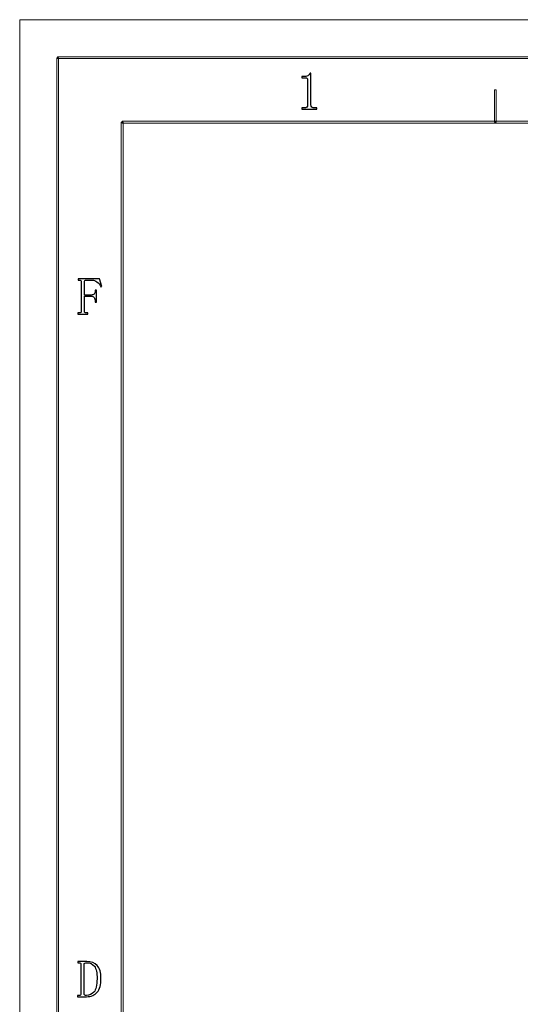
# Model space of a CAD drawing. Header units: millimetres. Extents: x -420 to 420, y -297 to 297.
# Tile 51 of 141: x -420 to -289, y 38 to 297. Entities that reach past the tile are written whole.
import ezdxf

# ---------------------------------------------------------------- set-up
doc = ezdxf.new("R2010")
doc.units = ezdxf.units.MM
doc.header["$MEASUREMENT"] = 0
doc.layers.add('layer 1', color=7, linetype='Continuous')

msp = doc.modelspace()

# ---------------------------------------------------------------- linework, layer by layer
at = {"layer": 'layer 1', "color": 7, "lineweight": 9}
for points in [[(-420.4338, 296.9891), (-420.4338, 296.9891), (-420.4338, 296.9891), (-420.4338, 296.9891)], [(-420.4338, -297.3481), (-420.4338, -297.3481), (-420.4338, 296.9891), (-420.4338, 296.9891)], [(-420.4338, -297.3481), (-420.4338, -297.3481), (-420.4338, 296.9891), (-420.4338, 296.9891)], [(-420.4338, -297.3481), (-420.4338, -297.3481), (-420.4338, 296.9891), (-420.4338, 296.9891)], [(-420.4338, -297.3481), (-420.4338, -297.3481), (-420.4338, 296.9891), (-420.4338, 296.9891)], [(-420.4338, -297.3481), (-420.4338, -297.3481), (-420.4338, 296.9891), (-420.4338, 296.9891)], [(-420.4338, -297.3481), (-420.4338, -297.3481), (-420.4338, 296.9891), (-420.4338, 296.9891)], [(-420.4338, -297.3481), (-420.4338, -297.3481), (-420.4338, 296.9891), (-420.4338, 296.9891)], [(-420.4338, -297.3481), (-420.4338, -297.3481), (-420.4338, 296.9891), (-420.4338, 296.9891)], [(-420.4338, -297.3481), (-420.4338, -297.3481), (-420.4338, 296.9891), (-420.4338, 296.9891)], [(-420.4338, -297.3481), (-420.4338, -297.3481), (-420.4338, 296.9891), (-420.4338, 296.9891)], [(-420.4338, -297.3481), (-420.4338, -297.3481), (-420.4338, 296.9891), (-420.4338, 296.9891)], [(-420.4338, -297.3481), (-420.4338, -297.3481), (-420.4338, 296.9891), (-420.4338, 296.9891)], [(-420.4338, -297.3481), (-420.4338, -297.3481), (-420.4338, 296.9891), (-420.4338, 296.9891)], [(-420.4338, -297.3481), (-420.4338, -297.3481), (-420.4338, 296.9891), (-420.4338, 296.9891)], [(-420.4338, -297.3481), (-420.4338, -297.3481), (-420.4338, 296.9891), (-420.4338, 296.9891)], [(-420.4338, -297.3481), (-420.4338, -297.3481), (-420.4338, 296.9891), (-420.4338, 296.9891)], [(-420.4338, -297.3481), (-420.4338, -297.3481), (-420.4338, 296.9891), (-420.4338, 296.9891)], [(-420.4338, -297.3481), (-420.4338, -297.3481), (-420.4338, 296.9891), (-420.4338, 296.9891)], [(-420.4338, -297.3481), (-420.4338, -297.3481), (-420.4338, 296.9891), (-420.4338, 296.9891)], [(-420.4338, -297.3481), (-420.4338, -297.3481), (-420.4338, 296.9891), (-420.4338, 296.9891)], [(-420.4338, -297.3481), (-420.4338, -297.3481), (-420.4338, 296.9891), (-420.4338, 296.9891)], [(-420.4338, 296.9891), (-420.4338, 296.9891), (-420.4338, 296.9891), (-420.4338, 296.9891)], [(-420.4338, 296.9891), (-420.4338, 296.9891), (420.1294, 296.9891), (420.1294, 296.9891)], [(-420.4338, 296.9891), (-420.4338, 296.9891), (420.1294, 296.9891), (420.1294, 296.9891)], [(-420.4338, 296.9891), (-420.4338, 296.9891), (420.1294, 296.9891), (420.1294, 296.9891)], [(-420.4338, 296.9891), (-420.4338, 296.9891), (420.1294, 296.9891), (420.1294, 296.9891)], [(-420.4338, 296.9891), (-420.4338, 296.9891), (420.1294, 296.9891), (420.1294, 296.9891)], [(-420.4338, 296.9891), (-420.4338, 296.9891), (420.1294, 296.9891), (420.1294, 296.9891)], [(-420.4338, 296.9891), (-420.4338, 296.9891), (420.1294, 296.9891), (420.1294, 296.9891)], [(-420.4338, 296.9891), (-420.4338, 296.9891), (420.1294, 296.9891), (420.1294, 296.9891)], [(-420.4338, 296.9891), (-420.4338, 296.9891), (420.1294, 296.9891), (420.1294, 296.9891)], [(-420.4338, 296.9891), (-420.4338, 296.9891), (420.1294, 296.9891), (420.1294, 296.9891)], [(-420.4338, 296.9891), (-420.4338, 296.9891), (420.1294, 296.9891), (420.1294, 296.9891)], [(-420.4338, 296.9891), (-420.4338, 296.9891), (420.1294, 296.9891), (420.1294, 296.9891)], [(-420.4338, 296.9891), (-420.4338, 296.9891), (420.1294, 296.9891), (420.1294, 296.9891)], [(-420.4338, 296.9891), (-420.4338, 296.9891), (420.1294, 296.9891), (420.1294, 296.9891)], [(-420.4338, 296.9891), (-420.4338, 296.9891), (420.1294, 296.9891), (420.1294, 296.9891)], [(-420.4338, 296.9891), (-420.4338, 296.9891), (420.1294, 296.9891), (420.1294, 296.9891)], [(-420.4338, 296.9891), (-420.4338, 296.9891), (420.1294, 296.9891), (420.1294, 296.9891)], [(-420.4338, 296.9891), (-420.4338, 296.9891), (420.1294, 296.9891), (420.1294, 296.9891)], [(-420.4338, 296.9891), (-420.4338, 296.9891), (420.1294, 296.9891), (420.1294, 296.9891)], [(-420.4338, 296.9891), (-420.4338, 296.9891), (420.1294, 296.9891), (420.1294, 296.9891)], [(-420.4338, 296.9891), (-420.4338, 296.9891), (420.1294, 296.9891), (420.1294, 296.9891)]]:
    msp.add_open_spline(points, degree=3, dxfattribs=at)
for points in [[(-410.189, -287.3425), (-410.189, -287.3425), (-410.6888, -287.3425), (-410.6888, -287.3425), (-410.6888, -287.3425), (-410.6888, -287.3425), (-410.6888, 286.9833), (-410.6888, 286.9833), (-410.6888, 286.9833), (-410.6888, 286.9833), (-410.189, 286.9833), (-410.189, 286.9833), (-410.189, 286.9833), (-410.189, 286.9833), (-410.189, -287.3425), (-410.189, -287.3425)], [(-410.439, 286.7332), (-410.439, 286.7332), (-410.439, 287.2336), (-410.439, 287.2336), (-410.439, 287.2336), (-410.439, 287.2336), (410.1346, 287.2336), (410.1346, 287.2336), (410.1346, 287.2336), (410.1346, 287.2336), (410.1346, 286.7332), (410.1346, 286.7332), (410.1346, 286.7332), (410.1346, 286.7332), (-410.439, 286.7332), (-410.439, 286.7332)], [(-294.8739, 269.9737), (-294.8739, 269.9737), (-295.3738, 269.9737), (-295.3738, 269.9737), (-295.3738, 269.9737), (-295.3738, 269.9737), (-295.3738, 278.4785), (-295.3738, 278.4785), (-295.3738, 278.4785), (-295.3738, 278.4785), (-294.8739, 278.4785), (-294.8739, 278.4785), (-294.8739, 278.4785), (-294.8739, 278.4785), (-294.8739, 269.9737), (-294.8739, 269.9737)], [(-393.1978, -270.3329), (-393.1978, -270.3329), (-393.6977, -270.3329), (-393.6977, -270.3329), (-393.6977, -270.3329), (-393.6977, -270.3329), (-393.6977, 269.9737), (-393.6977, 269.9737), (-393.6977, 269.9737), (-393.6977, 269.9737), (-393.1978, 269.9737), (-393.1978, 269.9737), (-393.1978, 269.9737), (-393.1978, 269.9737), (-393.1978, -270.3329), (-393.1978, -270.3329)], [(-393.4478, 269.7236), (-393.4478, 269.7236), (-393.4478, 270.2239), (-393.4478, 270.2239), (-393.4478, 270.2239), (-393.4478, 270.2239), (393.1434, 270.2239), (393.1434, 270.2239), (393.1434, 270.2239), (393.1434, 270.2239), (393.1434, 269.7236), (393.1434, 269.7236), (393.1434, 269.7236), (393.1434, 269.7236), (-393.4478, 269.7236), (-393.4478, 269.7236)]]:
    msp.add_open_spline(points, degree=3, knots=[0, 0, 0, 0, 0.2, 0.2, 0.2, 0.2, 0.4, 0.4, 0.4, 0.4, 0.6, 0.6, 0.6, 0.6, 1, 1, 1, 1], dxfattribs=at)
at = {"layer": 'layer 1', "color": 7}
for points, knots in [([(-343.7147, 282.8654), (-343.7147, 282.8654), (-343.7147, 274.6155), (-343.7147, 274.6155), (-343.7147, 274.6155), (-343.7147, 274.326), (-343.6244, 274.1084), (-343.444, 273.9625), (-343.444, 273.9625), (-343.2634, 273.8188), (-343.0112, 273.7471), (-342.6852, 273.7471), (-342.6852, 273.7471), (-342.6852, 273.7471), (-342.1438, 273.7471), (-342.1438, 273.7471), (-342.1438, 273.7471), (-342.1438, 273.7471), (-342.1438, 273.4205), (-342.1438, 273.4205), (-342.1438, 273.4205), (-342.1438, 273.4205), (-346.1022, 273.4205), (-346.1022, 273.4205), (-346.1022, 273.4205), (-346.1022, 273.4205), (-346.1022, 273.7471), (-346.1022, 273.7471), (-346.1022, 273.7471), (-346.1022, 273.7471), (-345.614, 273.7471), (-345.614, 273.7471), (-345.614, 273.7471), (-345.2532, 273.7471), (-344.9894, 273.8188), (-344.8273, 273.9625), (-344.8273, 273.9625), (-344.6656, 274.1084), (-344.5821, 274.326), (-344.5821, 274.6155), (-344.5821, 274.6155), (-344.5821, 274.6155), (-344.5821, 281.184), (-344.5821, 281.184), (-344.5821, 281.184), (-344.5821, 281.3275), (-344.6285, 281.4456), (-344.7187, 281.5359), (-344.7187, 281.5359), (-344.809, 281.6263), (-344.9455, 281.6726), (-345.1259, 281.6726), (-345.1259, 281.6726), (-345.1259, 281.6726), (-346.1022, 281.6726), (-346.1022, 281.6726), (-346.1022, 281.6726), (-346.1022, 281.6726), (-346.1022, 281.9968), (-346.1022, 281.9968), (-346.1022, 281.9968), (-346.1022, 281.9968), (-345.614, 281.9968), (-345.614, 281.9968), (-345.614, 281.9968), (-345.1791, 281.9968), (-344.8273, 282.0687), (-344.5568, 282.2146), (-344.5568, 282.2146), (-344.2861, 282.3582), (-344.0778, 282.5758), (-343.932, 282.8654), (-343.932, 282.8654), (-343.932, 282.8654), (-343.7147, 282.8654), (-343.7147, 282.8654)], [0, 0, 0, 0, 0.05, 0.05, 0.05, 0.05, 0.1, 0.1, 0.1, 0.1, 0.15, 0.15, 0.15, 0.15, 0.2, 0.2, 0.2, 0.2, 0.25, 0.25, 0.25, 0.25, 0.3, 0.3, 0.3, 0.3, 0.35, 0.35, 0.35, 0.35, 0.4, 0.4, 0.4, 0.4, 0.45, 0.45, 0.45, 0.45, 0.5, 0.5, 0.5, 0.5, 0.55, 0.55, 0.55, 0.55, 0.6, 0.6, 0.6, 0.6, 0.65, 0.65, 0.65, 0.65, 0.7, 0.7, 0.7, 0.7, 0.75, 0.75, 0.75, 0.75, 0.8, 0.8, 0.8, 0.8, 0.85, 0.85, 0.85, 0.85, 0.9, 0.9, 0.9, 0.9, 1, 1, 1, 1]), ([(-402.5124, 219.7413), (-402.5124, 219.7413), (-402.5124, 219.4147), (-402.5124, 219.4147), (-402.5124, 219.4147), (-402.5124, 219.4147), (-405.1151, 219.4147), (-405.1151, 219.4147), (-405.1151, 219.4147), (-405.1151, 219.4147), (-405.1151, 219.7413), (-405.1151, 219.7413), (-405.1151, 219.7413), (-405.1151, 219.7413), (-404.7357, 219.7413), (-404.7357, 219.7413), (-404.7357, 219.7413), (-404.5552, 219.7413), (-404.428, 219.776), (-404.3564, 219.8501), (-404.3564, 219.8501), (-404.2822, 219.9219), (-404.2477, 220.0308), (-404.2477, 220.1743), (-404.2477, 220.1743), (-404.2477, 220.1743), (-404.2477, 227.9378), (-404.2477, 227.9378), (-404.2477, 227.9378), (-404.2477, 228.0814), (-404.2822, 228.1903), (-404.3564, 228.262), (-404.3564, 228.262), (-404.428, 228.3362), (-404.5552, 228.371), (-404.7357, 228.371), (-404.7357, 228.371), (-404.7357, 228.371), (-405.0597, 228.371), (-405.0597, 228.371), (-405.0597, 228.371), (-405.0597, 228.371), (-405.0597, 228.6974), (-405.0597, 228.6974), (-405.0597, 228.6974), (-405.0597, 228.6974), (-399.4215, 228.6974), (-399.4215, 228.6974), (-399.4215, 228.6974), (-399.4215, 228.6974), (-398.7714, 226.7428), (-398.7714, 226.7428), (-398.7714, 226.7428), (-398.7714, 226.7428), (-399.0421, 226.6338), (-399.0421, 226.6338), (-399.0421, 226.6338), (-399.3314, 227.2129), (-399.6737, 227.6483), (-400.0716, 227.9378), (-400.0716, 227.9378), (-400.4695, 228.2273), (-400.9021, 228.371), (-401.3742, 228.371), (-401.3742, 228.371), (-401.3742, 228.371), (-402.8919, 228.371), (-402.8919, 228.371), (-402.8919, 228.371), (-403.0352, 228.371), (-403.1533, 228.3362), (-403.2434, 228.262), (-403.2434, 228.262), (-403.3338, 228.1903), (-403.3799, 228.0814), (-403.3799, 227.9378), (-403.3799, 227.9378), (-403.3799, 227.9378), (-403.3799, 224.4638), (-403.3799, 224.4638), (-403.3799, 224.4638), (-403.3799, 224.4638), (-401.5893, 224.4638), (-401.5893, 224.4638), (-401.5893, 224.4638), (-401.2284, 224.4638), (-400.9669, 224.5448), (-400.8051, 224.7069), (-400.8051, 224.7069), (-400.6408, 224.869), (-400.5598, 225.1331), (-400.5598, 225.4944), (-400.5598, 225.4944), (-400.5598, 225.4944), (-400.5598, 225.7654), (-400.5598, 225.7654), (-400.5598, 225.7654), (-400.5598, 225.7654), (-400.2336, 225.7654), (-400.2336, 225.7654), (-400.2336, 225.7654), (-400.2336, 225.7654), (-400.2336, 222.6178), (-400.2336, 222.6178), (-400.2336, 222.6178), (-400.2336, 222.6178), (-400.5598, 222.6178), (-400.5598, 222.6178), (-400.5598, 222.6178), (-400.5598, 222.6178), (-400.5598, 222.8356), (-400.5598, 222.8356), (-400.5598, 222.8356), (-400.5598, 223.2686), (-400.6408, 223.5952), (-400.8051, 223.8106), (-400.8051, 223.8106), (-400.9669, 224.0283), (-401.2284, 224.1372), (-401.5893, 224.1372), (-401.5893, 224.1372), (-401.5893, 224.1372), (-403.3799, 224.1372), (-403.3799, 224.1372), (-403.3799, 224.1372), (-403.3799, 224.1372), (-403.3799, 220.1743), (-403.3799, 220.1743), (-403.3799, 220.1743), (-403.3799, 220.0308), (-403.3338, 219.9219), (-403.2434, 219.8501), (-403.2434, 219.8501), (-403.1533, 219.776), (-403.0352, 219.7413), (-402.8919, 219.7413), (-402.8919, 219.7413), (-402.8919, 219.7413), (-402.5124, 219.7413), (-402.5124, 219.7413)], [0, 0, 0, 0, 0.02777778, 0.02777778, 0.02777778, 0.02777778, 0.05555556, 0.05555556, 0.05555556, 0.05555556, 0.08333333, 0.08333333, 0.08333333, 0.08333333, 0.11111111, 0.11111111, 0.11111111, 0.11111111, 0.13888889, 0.13888889, 0.13888889, 0.13888889, 0.16666667, 0.16666667, 0.16666667, 0.16666667, 0.19444444, 0.19444444, 0.19444444, 0.19444444, 0.22222222, 0.22222222, 0.22222222, 0.22222222, 0.25, 0.25, 0.25, 0.25, 0.27777778, 0.27777778, 0.27777778, 0.27777778, 0.30555556, 0.30555556, 0.30555556, 0.30555556, 0.33333333, 0.33333333, 0.33333333, 0.33333333, 0.36111111, 0.36111111, 0.36111111, 0.36111111, 0.38888889, 0.38888889, 0.38888889, 0.38888889, 0.41666667, 0.41666667, 0.41666667, 0.41666667, 0.44444444, 0.44444444, 0.44444444, 0.44444444, 0.47222222, 0.47222222, 0.47222222, 0.47222222, 0.5, 0.5, 0.5, 0.5, 0.52777778, 0.52777778, 0.52777778, 0.52777778, 0.55555556, 0.55555556, 0.55555556, 0.55555556, 0.58333333, 0.58333333, 0.58333333, 0.58333333, 0.61111111, 0.61111111, 0.61111111, 0.61111111, 0.63888889, 0.63888889, 0.63888889, 0.63888889, 0.66666667, 0.66666667, 0.66666667, 0.66666667, 0.69444444, 0.69444444, 0.69444444, 0.69444444, 0.72222222, 0.72222222, 0.72222222, 0.72222222, 0.75, 0.75, 0.75, 0.75, 0.77777778, 0.77777778, 0.77777778, 0.77777778, 0.80555556, 0.80555556, 0.80555556, 0.80555556, 0.83333333, 0.83333333, 0.83333333, 0.83333333, 0.86111111, 0.86111111, 0.86111111, 0.86111111, 0.88888889, 0.88888889, 0.88888889, 0.88888889, 0.91666667, 0.91666667, 0.91666667, 0.91666667, 0.94444444, 0.94444444, 0.94444444, 0.94444444, 1, 1, 1, 1]), ([(-404.337, 48.1423), (-404.337, 48.2859), (-404.3741, 48.3947), (-404.4458, 48.4665), (-404.4458, 48.4665), (-404.5175, 48.5406), (-404.6448, 48.5754), (-404.8252, 48.5754), (-404.8252, 48.5754), (-404.8252, 48.5754), (-405.1514, 48.5754), (-405.1514, 48.5754), (-405.1514, 48.5754), (-405.1514, 48.5754), (-405.1514, 48.9019), (-405.1514, 48.9019), (-405.1514, 48.9019), (-405.1514, 48.9019), (-402.7106, 48.9019), (-402.7106, 48.9019), (-402.7106, 48.9019), (-401.5909, 48.9019), (-400.6955, 48.5406), (-400.0269, 47.8157), (-400.0269, 47.8157), (-399.3584, 47.0931), (-399.0227, 45.9698), (-399.0227, 44.4505), (-399.0227, 44.4505), (-399.0227, 42.7852), (-399.3491, 41.5647), (-399.9992, 40.7865), (-399.9992, 40.7865), (-400.6493, 40.0083), (-401.6092, 39.6192), (-402.8726, 39.6192), (-402.8726, 39.6192), (-402.8726, 39.6192), (-405.2047, 39.6192), (-405.2047, 39.6192), (-405.2047, 39.6192), (-405.2047, 39.6192), (-405.2047, 39.9458), (-405.2047, 39.9458), (-405.2047, 39.9458), (-405.2047, 39.9458), (-404.8252, 39.9458), (-404.8252, 39.9458), (-404.8252, 39.9458), (-404.6448, 39.9458), (-404.5175, 39.9805), (-404.4458, 40.0546), (-404.4458, 40.0546), (-404.3741, 40.1264), (-404.337, 40.2353), (-404.337, 40.3788), (-404.337, 40.3788), (-404.337, 40.3788), (-404.337, 48.1423), (-404.337, 48.1423)], [0, 0, 0, 0, 0.0625, 0.0625, 0.0625, 0.0625, 0.125, 0.125, 0.125, 0.125, 0.1875, 0.1875, 0.1875, 0.1875, 0.25, 0.25, 0.25, 0.25, 0.3125, 0.3125, 0.3125, 0.3125, 0.375, 0.375, 0.375, 0.375, 0.4375, 0.4375, 0.4375, 0.4375, 0.5, 0.5, 0.5, 0.5, 0.5625, 0.5625, 0.5625, 0.5625, 0.625, 0.625, 0.625, 0.625, 0.6875, 0.6875, 0.6875, 0.6875, 0.75, 0.75, 0.75, 0.75, 0.8125, 0.8125, 0.8125, 0.8125, 0.875, 0.875, 0.875, 0.875, 1, 1, 1, 1]), ([(-400.0546, 44.3416), (-400.0546, 45.898), (-400.2883, 46.9935), (-400.7579, 47.6258), (-400.7579, 47.6258), (-401.2276, 48.258), (-401.88, 48.5754), (-402.7106, 48.5754), (-402.7106, 48.5754), (-402.9628, 48.5754), (-403.1548, 48.5406), (-403.2796, 48.4665), (-403.2796, 48.4665), (-403.4068, 48.3947), (-403.4694, 48.2859), (-403.4694, 48.1423), (-403.4694, 48.1423), (-403.4694, 48.1423), (-403.4694, 40.3788), (-403.4694, 40.3788), (-403.4694, 40.3788), (-403.4694, 40.2353), (-403.4162, 40.1264), (-403.3075, 40.0546), (-403.3075, 40.0546), (-403.1987, 39.9805), (-403.0553, 39.9458), (-402.8726, 39.9458), (-402.8726, 39.9458), (-402.0791, 39.9458), (-401.4104, 40.2445), (-400.8668, 40.8397), (-400.8668, 40.8397), (-400.3253, 41.4373), (-400.0546, 42.6046), (-400.0546, 44.3416)], [0, 0, 0, 0, 0.1, 0.1, 0.1, 0.1, 0.2, 0.2, 0.2, 0.2, 0.3, 0.3, 0.3, 0.3, 0.4, 0.4, 0.4, 0.4, 0.5, 0.5, 0.5, 0.5, 0.6, 0.6, 0.6, 0.6, 0.7, 0.7, 0.7, 0.7, 0.8, 0.8, 0.8, 0.8, 1, 1, 1, 1])]:
    msp.add_open_spline(points, degree=3, knots=knots, dxfattribs=at)

doc.saveas('drawing.dxf')
